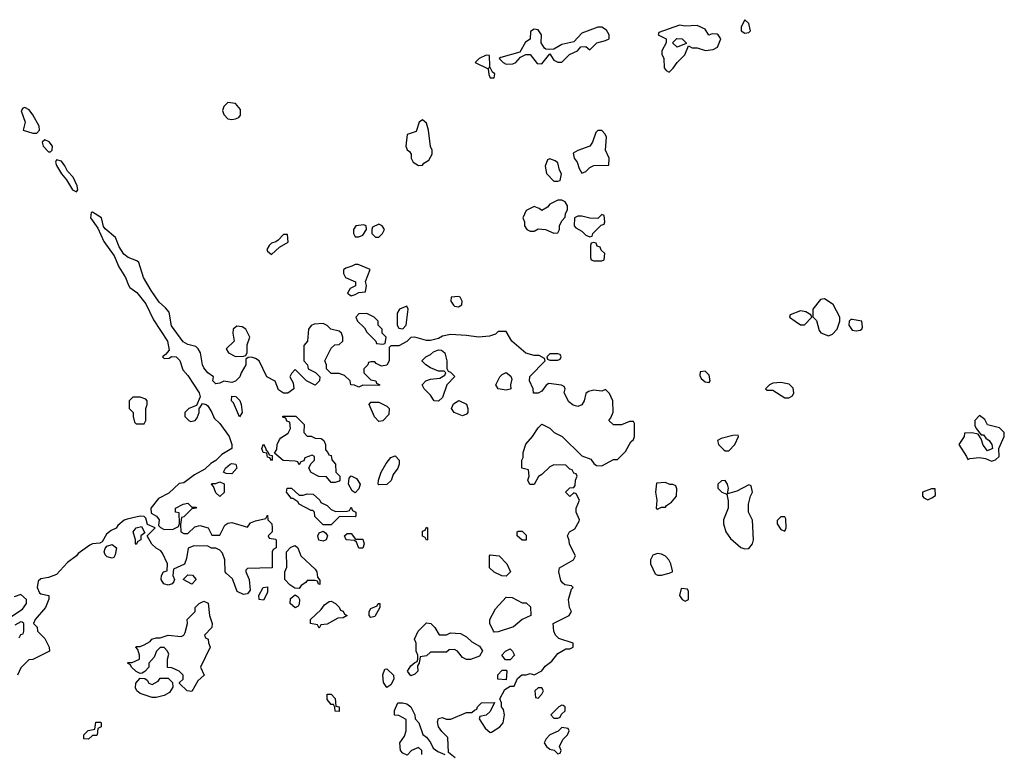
# Model space of a CAD drawing. Header units: inches. Extents: x 2380249 to 2585472, y 382747 to 546448.
# Tile 92 of 256: x 2463844 to 2468794, y 461472 to 465166. Entities that reach past the tile are written whole.
import ezdxf

# ---------------------------------------------------------------- set-up
doc = ezdxf.new("R2010")
doc.units = ezdxf.units.IN
doc.header["$MEASUREMENT"] = 0
doc.layers.add('C4466', color=7, linetype='Continuous')

msp = doc.modelspace()

# ---------------------------------------------------------------- linework, layer by layer
at = {"layer": 'C4466', "color": 4, "elevation": 56}
for points in [[(2467490, 465166), (2467472, 465130), (2467472, 465110), (2467490, 465098), (2467510, 465102), (2467518, 465110), (2467510, 465146)], [(2466750, 465128.7), (2466670, 465099), (2466630, 465055.3), (2466570, 465042), (2466530, 465018), (2466510, 465015.3), (2466490, 465018), (2466483.1, 465023.1), (2466466, 465050), (2466468, 465090), (2466450, 465115.3), (2466430, 465118), (2466412.7, 465107.3), (2466411.3, 465068.7), (2466387.3, 465052.7), (2466358, 465002), (2466263.6, 464976.4), (2466254, 464970), (2466274, 464950), (2466290, 464942), (2466323.6, 464943.6), (2466338, 464950), (2466362, 464978), (2466388.4, 464991.6), (2466410, 464991.3), (2466446.4, 464946.4), (2466470, 464944.7), (2466510, 464994), (2466530, 464962), (2466550, 464952), (2466570, 464952), (2466609, 464991), (2466648, 465010), (2466666, 465030), (2466691.1, 465031.1), (2466710, 465014), (2466746, 465050), (2466790, 465061), (2466808, 465070), (2466808, 465090), (2466793.6, 465113.6), (2466770, 465128)], [(2467162, 465138), (2467058, 465102), (2467054, 465090), (2467094, 465070), (2467094, 465050), (2467072, 465010), (2467072.7, 464992.7), (2467082, 464970), (2467083.6, 464923.6), (2467094, 464910), (2467110, 464902), (2467130, 464922), (2467148.9, 464951.1), (2467188, 464990), (2467206, 465034), (2467224.7, 465024.7), (2467250, 465024.7), (2467291.6, 465011.6), (2467330, 465016), (2467352.5, 465027.5), (2467368.7, 465070), (2467355.3, 465090), (2467350, 465094), (2467324.7, 465095.3), (2467308.4, 465088.4), (2467290, 465118), (2467250, 465137.2), (2467190, 465133.2)], [(2467150, 465028), (2467126, 465050), (2467148.4, 465071.6), (2467174, 465070), (2467194, 465050), (2467194, 465046)], [(2466190, 464988), (2466154, 464970), (2466134, 464950), (2466199.6, 464919.6), (2466202, 464890), (2466210, 464874), (2466230, 464874), (2466233.6, 464893.6), (2466222, 464902), (2466210, 464926), (2466202, 464922), (2466207.3, 464932.7), (2466206, 464986)], [(2463870, 464724), (2463859.6, 464720.4), (2463851.6, 464708.4), (2463871.3, 464650), (2463862, 464610), (2463910, 464596), (2463930, 464596), (2463944, 464610), (2463942, 464630), (2463910, 464688), (2463891.8, 464711.8)], [(2464890, 464748.7), (2464871.3, 464730), (2464864.7, 464710), (2464871, 464690), (2464890, 464666.8), (2464910, 464664), (2464930, 464667.3), (2464946, 464674), (2464954.5, 464685.5), (2464954, 464714), (2464930, 464745.2)], [(2465870, 464662), (2465852, 464650), (2465836.9, 464603.1), (2465792, 464588), (2465784.7, 464530), (2465791.6, 464511.6), (2465803.6, 464503.6), (2465812, 464490), (2465812, 464470), (2465822, 464450), (2465850, 464432), (2465870, 464434), (2465876.4, 464443.6), (2465900.4, 464459.6), (2465918, 464490), (2465918, 464510), (2465908.9, 464528.9), (2465899, 464610), (2465890, 464646)], [(2466770, 464608), (2466750, 464608), (2466741, 464599), (2466724.7, 464550), (2466710.9, 464529.1), (2466650, 464508.7), (2466626, 464494), (2466631.3, 464470), (2466646, 464450), (2466656.9, 464416.9), (2466670, 464394), (2466690, 464402), (2466710, 464422), (2466730, 464432), (2466806, 464434), (2466808, 464470), (2466788.7, 464510), (2466794.6, 464574.6), (2466788, 464590)], [(2463970, 464562), (2463958, 464550), (2463962.8, 464530), (2463990, 464501), (2463999, 464501), (2464008, 464510), (2464008.7, 464530), (2463992.5, 464552.5)], [(2464030, 464462), (2464024, 464450), (2464030, 464432), (2464054.8, 464390), (2464079.9, 464359.9), (2464110, 464311), (2464130, 464301), (2464137.2, 464310), (2464134, 464330), (2464113.6, 464373.6), (2464084.5, 464404.5), (2464071.7, 464431.7), (2464053.8, 464453.8)], [(2466510, 464466), (2466498, 464462), (2466486, 464430), (2466492.7, 464392.7), (2466530, 464354), (2466550, 464354), (2466562, 464358), (2466568, 464390), (2466558, 464410), (2466550, 464446), (2466536.4, 464456.4)], [(2466570, 464258), (2466550, 464258), (2466510, 464238), (2466496.9, 464223.1), (2466470, 464206), (2466456.4, 464216.4), (2466430, 464226), (2466390, 464206), (2466374, 464170), (2466382, 464150), (2466382, 464130), (2466394, 464110), (2466410, 464102), (2466430, 464102), (2466450, 464114), (2466488.4, 464111.6), (2466530, 464092), (2466550, 464094), (2466558, 464110), (2466558, 464130), (2466570, 464154), (2466587.3, 464172.7), (2466588.4, 464191.6), (2466598, 464210), (2466598, 464230), (2466586, 464250)], [(2466770, 464186), (2466750, 464166), (2466710, 464168), (2466670, 464178), (2466650, 464178), (2466634, 464170), (2466632, 464130), (2466639.6, 464119.6), (2466670, 464102), (2466690, 464082), (2466710, 464074), (2466722, 464078), (2466726, 464090), (2466767.3, 464132.7), (2466782, 464138), (2466786, 464150), (2466782, 464182)], [(2465574, 464134), (2465534, 464130), (2465522, 464110), (2465522, 464090), (2465530, 464074), (2465550, 464074), (2465570, 464082), (2465588, 464110), (2465586, 464130)], [(2465650, 464138), (2465618, 464122), (2465614, 464110), (2465614, 464090), (2465632.7, 464072.7), (2465650, 464072), (2465668, 464090), (2465678, 464110), (2465666, 464130)], [(2465190, 464086), (2465170, 464086), (2465143.6, 464056.4), (2465132, 464048), (2465110, 464042), (2465098, 464030), (2465086.8, 464010), (2465090, 464002), (2465110, 463984.7), (2465150, 464022), (2465193.6, 464046.4)], [(2466730, 464046), (2466718, 464042), (2466714, 464030), (2466714, 463970), (2466718, 463958), (2466730, 463954), (2466770, 463954), (2466782, 463958), (2466786, 463990), (2466767.3, 464007.3), (2466762, 464022), (2466747.3, 464027.3), (2466742, 464042)], [(2465530, 463935.3), (2465514.4, 463925.6), (2465483.6, 463916.4), (2465472.7, 463907.3), (2465472, 463890), (2465482, 463870), (2465532.7, 463847.3), (2465532.7, 463827.3), (2465505.4, 463814.6), (2465492, 463790), (2465510, 463778), (2465530, 463784.7), (2465550, 463794), (2465582, 463798), (2465588, 463830), (2465582, 463850), (2465606, 463910), (2465545.4, 463934.6)], [(2466050, 463774), (2466014, 463770), (2466012, 463750), (2466024.7, 463730), (2466030, 463724.7), (2466050, 463722), (2466067.3, 463732.7), (2466068, 463750), (2466058, 463770)], [(2467890, 463762), (2467870, 463758), (2467832, 463710), (2467832, 463672), (2467850, 463654), (2467863.6, 463603.6), (2467871.3, 463591.3), (2467910, 463576), (2467930, 463584.7), (2467954, 463610), (2467968, 463650), (2467968, 463670), (2467933.2, 463733.2)], [(2465590, 463688), (2465550, 463686), (2465534, 463670), (2465542, 463650), (2465576.9, 463616.9), (2465590, 463594), (2465634, 463550), (2465638, 463538), (2465670, 463534), (2465682, 463538), (2465686, 463570), (2465666, 463590), (2465666, 463610), (2465646, 463630), (2465646, 463650), (2465626, 463670)], [(2465790, 463726), (2465754, 463710), (2465742, 463690), (2465742, 463630), (2465750, 463614), (2465770, 463612), (2465788, 463630), (2465798, 463710)], [(2467770, 463702), (2467718, 463682), (2467714, 463670), (2467742, 463650), (2467770, 463631.3), (2467790, 463632), (2467826, 463670), (2467822, 463682), (2467796.4, 463696.4)], [(2468030, 463658), (2468022, 463658), (2468014, 463650), (2468012, 463630), (2468030, 463604.7), (2468050, 463601), (2468070, 463604.7), (2468078, 463610), (2468080.4, 463619.6), (2468078, 463650)], [(2464936, 463624), (2464918, 463610), (2464916, 463590), (2464922, 463550), (2464882, 463510), (2464894, 463490), (2464930, 463472), (2464970, 463474), (2464982, 463478), (2464987.3, 463492.7), (2464988, 463530), (2465002, 463570), (2464982, 463610), (2464962, 463622)], [(2465950, 463248), (2465928, 463250), (2465910, 463278), (2465878, 463310), (2465868, 463330), (2465886, 463350), (2465910, 463358), (2465956.4, 463363.6), (2465982, 463378), (2465986, 463390), (2465978, 463398), (2465950, 463398), (2465910, 463415.3), (2465886, 463430), (2465868.4, 463448.4), (2465868.4, 463451.6), (2465886, 463470), (2465910, 463482), (2465924.7, 463495.3), (2465950, 463506), (2465964.7, 463504.7), (2465982, 463490), (2465991.3, 463450), (2465992, 463412), (2465998, 463398), (2466010, 463394), (2466031.3, 463371.3), (2465991.1, 463328.9), (2465970, 463266)], [(2466550, 463486), (2466510, 463486), (2466494, 463470), (2466498, 463458), (2466510, 463454), (2466550, 463454), (2466562, 463458), (2466566, 463470), (2466562, 463482)], [(2466290, 463302), (2466248.9, 463308.9), (2466238, 463330), (2466258, 463370), (2466270, 463382), (2466290, 463392), (2466312.7, 463372.7), (2466318, 463358), (2466312, 463330), (2466314, 463310), (2466310, 463308)], [(2467290, 463398), (2467265.4, 463394.6), (2467263.6, 463376.4), (2467270, 463362), (2467290, 463344.7), (2467310, 463342), (2467315.3, 463350), (2467310, 463378)], [(2467670, 463342), (2467630, 463338), (2467614, 463330), (2467594, 463310), (2467602, 463302), (2467630, 463302), (2467690, 463264.7), (2467710, 463264.7), (2467730, 463274), (2467735.3, 463290), (2467733.2, 463313.2), (2467713.2, 463333.2)], [(2464450, 463268), (2464412.7, 463267.3), (2464394, 463250), (2464394, 463210), (2464414, 463190), (2464414, 463170), (2464422, 463142), (2464430, 463134), (2464470, 463134), (2464478, 463150), (2464478, 463210), (2464486, 463230), (2464486, 463250), (2464478, 463258)], [(2464950, 463169), (2464919, 463239), (2464909, 463250), (2464910, 463272), (2464931.6, 463271.6), (2464951.1, 463251.1), (2464958, 463230), (2464962, 463190)], [(2465650, 463146), (2465628.4, 463168.4), (2465602, 463230), (2465610, 463242), (2465650, 463242), (2465690, 463222), (2465702, 463210), (2465699.6, 463180.4), (2465670, 463148)], [(2466070, 463174), (2466028.7, 463190), (2466015.3, 463210), (2466025.2, 463234.8), (2466051.3, 463251.3), (2466090, 463232), (2466098, 463210), (2466098, 463190), (2466090, 463182)], [(2465290, 463072), (2465310, 463072), (2465330, 463062), (2465359.6, 463059.6), (2465374, 463050), (2465382, 463030), (2465382, 463002), (2465394, 462990), (2465398, 462978), (2465410, 462974), (2465412.7, 462952.7), (2465432, 462930), (2465434, 462890), (2465454, 462870), (2465454, 462850), (2465450, 462846), (2465430, 462838), (2465410, 462838), (2465387.3, 462867.3), (2465348.9, 462868.9), (2465310, 462888), (2465298, 462910), (2465307.3, 462932.7), (2465326, 462950), (2465326, 462970), (2465315.3, 462975.3), (2465278, 462962), (2465272.7, 462947.3), (2465258, 462942), (2465250, 462928), (2465242, 462942), (2465230, 462946), (2465168.4, 462948.4), (2465126, 462986), (2465136.4, 463003.6), (2465138, 463030), (2465150, 463054), (2465156.4, 463063.6), (2465194, 463086), (2465206, 463110), (2465202, 463142), (2465187.3, 463147.3), (2465182, 463162), (2465167.3, 463167.3), (2465167.3, 463172.7), (2465232.7, 463172.7), (2465274, 463130), (2465272, 463090)], [(2468670, 463175.3), (2468646, 463150), (2468645.4, 463125.4), (2468652, 463110), (2468678, 463078), (2468690, 463078), (2468701.4, 463061.4), (2468718, 463050), (2468732, 463030), (2468734, 463010), (2468710, 462998), (2468687, 463027), (2468678, 463058), (2468662, 463082), (2468630, 463088.7), (2468594, 463086), (2468592, 463070), (2468566, 463030), (2468604.7, 462970), (2468610, 462954), (2468620.2, 462959.8), (2468670, 462964.7), (2468699.6, 462959.6), (2468730, 462946), (2468750, 462952), (2468768, 462970), (2468766, 463010), (2468794, 463070), (2468794, 463090), (2468770, 463113.2), (2468709.3, 463129.3), (2468695.5, 463155.5)], [(2467456.4, 463076.4), (2467430, 463075.3), (2467370, 463059), (2467352, 463050), (2467358, 463030), (2467383.5, 463003.5), (2467390, 462998), (2467410, 462998), (2467439, 463030), (2467458, 463070)], [(2465110, 462948.7), (2465102, 462962), (2465090, 462966), (2465086, 462986), (2465068.7, 462990), (2465062, 463010), (2465070, 463031.3), (2465082, 463010), (2465082, 463002), (2465094, 462990), (2465098, 462978), (2465114, 462974), (2465114, 462950)], [(2465650, 462826), (2465646, 462830), (2465648, 462850), (2465662, 462890), (2465686.3, 462933.7), (2465710, 462964.7), (2465732, 462972), (2465752, 462950), (2465752, 462930), (2465744.7, 462910), (2465722, 462878), (2465711, 462849), (2465690, 462828)], [(2464910, 462882), (2464883.1, 462883.1), (2464869, 462890), (2464879, 462910), (2464902, 462930), (2464910, 462934), (2464930.6, 462930.6), (2464936, 462910)], [(2464850, 462768), (2464830, 462786), (2464818, 462818), (2464808, 462830), (2464810, 462834), (2464830, 462834), (2464850, 462842), (2464871.6, 462831.6), (2464871.6, 462788.4)], [(2465530, 462786), (2465516.4, 462796.4), (2465498, 462830), (2465500.4, 462859.6), (2465510, 462872), (2465538, 462858), (2465556, 462830), (2465550, 462806)], [(2467090, 462839), (2467045.4, 462834.6), (2467040.7, 462790), (2467046.8, 462750), (2467044.7, 462710), (2467050, 462704.7), (2467070, 462714), (2467090, 462714), (2467096.4, 462723.6), (2467120.4, 462739.6), (2467146, 462770), (2467147.3, 462807.3), (2467142, 462822), (2467128, 462828), (2467112, 462828)], [(2467390, 462848), (2467372.7, 462847.3), (2467354, 462830), (2467354, 462810), (2467374, 462790), (2467399.6, 462779.6), (2467406.4, 462746.4), (2467406, 462710), (2467382.8, 462650), (2467382.8, 462630), (2467394.8, 462590), (2467416.8, 462556.8), (2467470, 462511.3), (2467490, 462504.7), (2467510, 462506), (2467529, 462530), (2467534, 462550), (2467528.4, 462648.4), (2467508, 462690), (2467508, 462730), (2467518, 462770), (2467528, 462790), (2467522, 462822), (2467510, 462826), (2467450, 462795.3), (2467402, 462782), (2467408, 462810), (2467402, 462830)], [(2465250, 462774), (2465270, 462774), (2465290, 462782), (2465319.6, 462779.6), (2465354, 462750), (2465358, 462738), (2465390, 462722), (2465410, 462702), (2465432.7, 462692.7), (2465490, 462694), (2465502, 462698), (2465510, 462714), (2465518, 462698), (2465534, 462690), (2465534, 462670), (2465530, 462666), (2465452.7, 462667.3), (2465410, 462626), (2465370, 462626), (2465327.3, 462667.3), (2465326, 462690), (2465318, 462698), (2465310, 462698), (2465250, 462728.7), (2465242, 462742), (2465217.2, 462757.2), (2465210, 462757.2), (2465186, 462790), (2465189.2, 462810.8), (2465210.8, 462810.8)], [(2468427.3, 462807.3), (2468382, 462790), (2468382, 462770), (2468390, 462762), (2468410, 462752), (2468430, 462762), (2468447.3, 462772.7), (2468446, 462806)], [(2467690, 462666), (2467670, 462666), (2467652.7, 462647.3), (2467652, 462630), (2467670, 462602), (2467690, 462594), (2467698, 462610), (2467696.4, 462656.4)], [(2464430, 462526), (2464426, 462530), (2464426, 462550), (2464415.3, 462590), (2464430, 462611.3), (2464456.9, 462616.9), (2464474, 462586), (2464454, 462570), (2464454, 462550), (2464438, 462542)], [(2465370, 462543.7), (2465348.3, 462548.3), (2465342.7, 462570), (2465350, 462584.7), (2465370, 462594), (2465383.6, 462583.6), (2465392, 462570), (2465384.7, 462550)], [(2465890, 462548), (2465882, 462562), (2465868.7, 462568.7), (2465870, 462594), (2465882, 462598), (2465890, 462614), (2465894, 462610), (2465894, 462550)], [(2466370, 462548), (2466346, 462570), (2466346, 462590), (2466350, 462594), (2466370, 462594), (2466390, 462574), (2466390, 462548)], [(2465532.7, 462552.7), (2465570, 462554), (2465576, 462530), (2465570, 462508), (2465550, 462508), (2465538, 462538), (2465527.3, 462547.3), (2465486, 462550), (2465478, 462570), (2465490, 462582), (2465510, 462582)], [(2464310, 462458), (2464284.7, 462464.7), (2464274, 462474), (2464269.3, 462489.3), (2464273.6, 462506.4), (2464282, 462518), (2464310, 462526), (2464331, 462510), (2464324.7, 462475.3), (2464318, 462462)], [(2465354, 462326), (2465347.3, 462327.3), (2465342, 462342), (2465330, 462346), (2465290, 462346), (2465283.6, 462336.4), (2465259.6, 462320.4), (2465250, 462306), (2465227.3, 462307.3), (2465203.1, 462323.1), (2465178, 462350), (2465178, 462390), (2465187.3, 462412.7), (2465186, 462490), (2465207.3, 462512.7), (2465230, 462522), (2465242, 462510), (2465258, 462470), (2465330, 462402), (2465338, 462390), (2465342, 462362), (2465352.7, 462347.3)], [(2466290, 462368), (2466268.7, 462368.7), (2466230, 462388), (2466206, 462410), (2466206, 462470), (2466210, 462474), (2466254, 462470), (2466294, 462430), (2466312, 462390)], [(2467050, 462482), (2467026.8, 462473.2), (2467016, 462450), (2467016, 462430), (2467039.6, 462379.6), (2467050, 462372), (2467070, 462372), (2467110, 462382), (2467126, 462390), (2467126, 462394), (2467118, 462430), (2467108, 462450), (2467090, 462468), (2467070, 462478)], [(2464710, 462328), (2464666, 462350), (2464690, 462374), (2464712.7, 462372.7), (2464732, 462350)], [(2465070, 462246), (2465048.7, 462250), (2465046, 462270), (2465068, 462310), (2465090, 462314), (2465090, 462286)], [(2467170, 462306), (2467162, 462270), (2467174, 462250), (2467190, 462242), (2467206, 462250), (2467206, 462290), (2467202, 462302)], [(2465230, 462208.7), (2465204, 462230), (2465205.2, 462254.8), (2465230, 462274), (2465243.6, 462263.6), (2465251.3, 462250), (2465250, 462226), (2465243.6, 462216.4)], [(2466370, 462234), (2466390, 462234), (2466412.7, 462212.7), (2466414, 462170), (2466370, 462148.7), (2466327.3, 462112.7), (2466250, 462088), (2466230, 462086), (2466226, 462090), (2466208, 462130), (2466208, 462150), (2466236.4, 462203.6), (2466290, 462262), (2466319.6, 462259.6)], [(2464710, 461788), (2464686, 461790), (2464647.3, 461827.3), (2464647.3, 461832.7), (2464666, 461850), (2464666, 461870), (2464646, 461890), (2464610, 461906), (2464587.3, 461907.3), (2464588, 461950), (2464594.6, 461974.6), (2464588, 461990), (2464570, 462008), (2464550, 462008), (2464532, 461990), (2464519.8, 461960.2), (2464494, 461930), (2464494, 461910), (2464472.7, 461887.3), (2464459.6, 461880.4), (2464450, 461878), (2464430, 461888), (2464406, 461910), (2464402, 461922), (2464386, 461930), (2464390, 461934), (2464410, 461934), (2464446, 461950), (2464446, 461970), (2464438, 461998), (2464428, 462010), (2464430, 462014), (2464450, 462014), (2464470, 462022), (2464500.4, 462039.6), (2464509.1, 462050.9), (2464530, 462058), (2464550, 462058), (2464590, 462071), (2464655.3, 462064.7), (2464668.7, 462071.3), (2464676.4, 462083.6), (2464688, 462130), (2464686, 462150), (2464726, 462190), (2464726, 462210), (2464746, 462230), (2464770, 462242), (2464791.6, 462231.6), (2464798, 462170), (2464812, 462130), (2464810.9, 462109.1), (2464774, 462070), (2464778, 462058), (2464792, 462050), (2464792.7, 462032.7), (2464802, 462010), (2464754, 461910), (2464772, 461870), (2464739.6, 461840.4)], [(2465350, 462106), (2465342, 462122), (2465306, 462130), (2465306, 462150), (2465360.4, 462199.6), (2465376.4, 462223.6), (2465400.4, 462239.6), (2465410, 462242), (2465432, 462230), (2465450, 462212), (2465456.9, 462196.9), (2465470, 462191), (2465476.9, 462176.9), (2465490.7, 462170), (2465470, 462158), (2465443.6, 462156.4), (2465390, 462126), (2465358, 462122)], [(2465610, 462159.3), (2465600.9, 462170), (2465601.2, 462190), (2465610, 462204.7), (2465642, 462218), (2465646, 462230), (2465654, 462230), (2465654, 462210), (2465630, 462164)], [(2465990, 462072), (2466010, 462082), (2466059.6, 462079.6), (2466090, 462062), (2466116.9, 462036.9), (2466155.3, 462015.3), (2466171.6, 461991.6), (2466155.3, 461964.7), (2466110, 461948), (2466090, 461948), (2466070, 461958), (2466046, 461990), (2466030, 461998), (2466003.6, 461996.4), (2465990, 461986), (2465910, 461986), (2465890, 461966), (2465858, 461962), (2465852, 461930), (2465843.6, 461916.4), (2465846, 461890), (2465830, 461874), (2465810, 461867), (2465793.2, 461890), (2465810, 461916), (2465830, 461934), (2465842, 461938), (2465846, 461950), (2465846, 461970), (2465838, 461990), (2465838, 462030), (2465828.7, 462050), (2465848, 462090), (2465890, 462132), (2465912, 462130), (2465932, 462110), (2465952.7, 462072.7)], [(2466310, 461946), (2466287.3, 461947.3), (2466268, 461970), (2466286, 461990), (2466310, 462002), (2466322, 461990), (2466332, 461970)], [(2465690, 461808), (2465672.5, 461832.5), (2465669.3, 461870.7), (2465680.2, 461899.8), (2465690, 461900.7), (2465723.8, 461870), (2465726, 461850), (2465710, 461821.2)], [(2464510, 461758), (2464450, 461777.2), (2464434, 461790), (2464426.3, 461806.3), (2464428.7, 461830), (2464450, 461854), (2464472.7, 461852.7), (2464484.7, 461844.7), (2464494, 461830), (2464510, 461822), (2464540.4, 461839.6), (2464550, 461854), (2464590, 461854), (2464612.7, 461832.7), (2464614, 461810), (2464596.9, 461783.1), (2464570, 461768), (2464530, 461758)], [(2466290, 461846), (2466248.7, 461850), (2466248.4, 461871.6), (2466270, 461894), (2466290, 461894), (2466294, 461890)], [(2466470, 461806), (2466450, 461806), (2466434, 461790), (2466438, 461758), (2466450, 461754), (2466470, 461774), (2466478, 461790)], [(2465450, 461686), (2465430, 461688), (2465428.9, 461708.9), (2465422, 461722), (2465410, 461722), (2465390, 461748), (2465390, 461774), (2465410, 461774), (2465430, 461752), (2465434, 461714), (2465451, 461710)], [(2466570, 461718), (2466554, 461710), (2466514, 461670), (2466530, 461654), (2466550, 461654), (2466562, 461658), (2466567.3, 461672.7), (2466586, 461690), (2466586, 461710), (2466576.4, 461716.4)], [(2464190, 461548), (2464166, 461550), (2464166, 461570), (2464188.7, 461591.3), (2464222, 461598), (2464227.3, 461632.7), (2464250, 461634), (2464254, 461630), (2464254, 461610), (2464238, 461602), (2464234, 461570), (2464230, 461566), (2464210, 461566)], [(2466570, 461606), (2466551.6, 461588.4), (2466510, 461568.7), (2466491.3, 461550), (2466481, 461530), (2466492, 461510), (2466510, 461498), (2466532, 461492), (2466550, 461474), (2466562, 461478), (2466566, 461490), (2466558, 461510), (2466574.6, 461545.4), (2466598, 461570), (2466606, 461590), (2466602, 461602)]]:
    msp.add_lwpolyline(points, close=True, dxfattribs=at)
for points in [[(2466033.9, 461453.9), (2466000.1, 461480.1), (2465996.9, 461556.9), (2465966.1, 461586.1), (2465949.5, 461610), (2465944.5, 461635.5), (2465950, 461652), (2465970, 461656), (2465988.3, 461648.3), (2466012, 461648), (2466090, 461682), (2466118, 461682), (2466130, 461694), (2466142, 461698), (2466146, 461710), (2466166, 461730), (2466232, 461732), (2466210, 461686), (2466190, 461668), (2466158, 461662), (2466154, 461650), (2466183.5, 461603.5), (2466210, 461582), (2466216.4, 461583.6), (2466258, 461610), (2466274, 461630), (2466282, 461670), (2466276.4, 461696.4), (2466266, 461710), (2466266, 461730), (2466258, 461750), (2466283.1, 461796.9), (2466310, 461814), (2466330, 461814), (2466347.3, 461852.7), (2466368, 461872), (2466390, 461872), (2466410, 461878), (2466430, 461872), (2466468.9, 461891.1), (2466485.6, 461914.4), (2466520.2, 461939.8), (2466550, 461978), (2466590, 462002), (2466610, 462002), (2466626, 462010), (2466626, 462030), (2466554.6, 462054.6), (2466538, 462070), (2466528.7, 462090), (2466526, 462130), (2466606, 462170), (2466618, 462190), (2466608, 462210), (2466604, 462250), (2466618, 462302), (2466626, 462310), (2466618, 462318), (2466584, 462324), (2466573.6, 462333.6), (2466565.2, 462345.2), (2466554, 462390), (2466558, 462410), (2466628, 462450), (2466638, 462470), (2466608.4, 462528.4), (2466607.3, 462547.3), (2466598, 462570), (2466608.9, 462591.1), (2466634.6, 462605.4), (2466656.4, 462643.6), (2466658, 462650), (2466642, 462690), (2466642, 462710), (2466658, 462750), (2466642, 462782), (2466630, 462786), (2466610, 462768), (2466588.7, 462790), (2466610, 462812), (2466630, 462814), (2466636.4, 462823.6), (2466638, 462850), (2466646, 462870), (2466642, 462882), (2466630, 462886), (2466622, 462902), (2466610, 462906), (2466590, 462926), (2466530, 462928), (2466510, 462918), (2466470, 462878), (2466451.6, 462868.4), (2466431.3, 462828.7), (2466408.4, 462828.4), (2466398, 462850), (2466406, 462870), (2466402, 462902), (2466368, 462910), (2466368, 462950), (2466375.3, 462964.7), (2466375.3, 462990), (2466389.3, 463030.7), (2466422, 463070), (2466450, 463114), (2466470, 463132), (2466510, 463112), (2466530.7, 463090.7), (2466572, 463070), (2466670, 462972), (2466716, 462956), (2466730, 462934), (2466743.6, 462923.6), (2466770, 462922), (2466830, 462954), (2466850, 462954), (2466890, 462994), (2466916.4, 463043.6), (2466930, 463054), (2466935.3, 463070), (2466935.3, 463135.3), (2466930, 463146), (2466910, 463146), (2466870, 463128), (2466830, 463128), (2466806, 463150), (2466816.4, 463163.6), (2466827.3, 463192.7), (2466826, 463250), (2466810, 463286), (2466790, 463306), (2466770, 463298), (2466730, 463302), (2466703.6, 463296.4), (2466690, 463286), (2466682.8, 463250), (2466670.7, 463229.3), (2466650, 463221.2), (2466626.8, 463226.8), (2466604.5, 463244.5), (2466582, 463290), (2466586, 463310), (2466582, 463322), (2466567.3, 463327.3), (2466503.6, 463336.4), (2466491.6, 463328.4), (2466470, 463298), (2466450, 463288), (2466427.3, 463287.3), (2466426, 463310), (2466408, 463350), (2466408.4, 463371.6), (2466486, 463450), (2466482, 463462), (2466456.4, 463476.4), (2466430, 463478), (2466389.1, 463489.1), (2466318, 463550), (2466290, 463598), (2466250, 463598), (2466236, 463584), (2466206, 463574), (2466150, 463568.7), (2466090, 463578), (2466010, 463582), (2465970, 463574), (2465950, 463562), (2465910, 463553.2), (2465890, 463553.2), (2465830, 463568.7), (2465810, 463568), (2465790, 463548), (2465750, 463526), (2465710, 463526), (2465702, 463518), (2465702, 463450), (2465690, 463428), (2465663.1, 463423.1), (2465636.4, 463436.4), (2465630, 463446), (2465610, 463446), (2465598, 463442), (2465594, 463430), (2465574, 463410), (2465574, 463390), (2465610, 463354), (2465634, 463350), (2465638, 463338), (2465654, 463330), (2465650, 463326), (2465570, 463328), (2465550, 463318), (2465527.3, 463327.3), (2465508.9, 463328.9), (2465506, 463350), (2465476.4, 463376.4), (2465450, 463386), (2465410, 463386), (2465386, 463410), (2465386, 463430), (2465378, 463450), (2465410, 463514), (2465428.4, 463531.6), (2465450, 463532), (2465468, 463550), (2465468.7, 463570), (2465462, 463590), (2465450, 463599), (2465409, 463609), (2465390, 463628), (2465370, 463638), (2465325.4, 463634.6), (2465310, 463628.7), (2465296, 463610), (2465290.9, 463549.1), (2465272.7, 463527.3), (2465272, 463450), (2465292, 463430), (2465294, 463410), (2465331.6, 463391.6), (2465354, 463370), (2465352, 463350), (2465330, 463328), (2465286, 463350), (2465230, 463406), (2465210, 463386), (2465202, 463370), (2465219.6, 463339.6), (2465222, 463310), (2465191.6, 463288.4), (2465170, 463288), (2465144.7, 463304.7), (2465128.4, 463348.4), (2465086, 463370), (2465048, 463450), (2465030, 463462), (2465010, 463468), (2464992.7, 463467.3), (2464982, 463458), (2464982, 463430), (2464958, 463390), (2464950.9, 463369.1), (2464930, 463348), (2464910, 463342), (2464870, 463348), (2464850, 463338), (2464830, 463335.3), (2464815.3, 463350), (2464818, 463370), (2464790, 463389.2), (2464770, 463415.3), (2464762.7, 463430), (2464754, 463490), (2464742, 463510), (2464730, 463522), (2464690, 463532), (2464666.2, 463546.2), (2464607, 463627), (2464595.1, 463695.1), (2464577.5, 463717.5), (2464544.7, 463744.7), (2464504.7, 463804.7), (2464466, 463870), (2464444.1, 463944.1), (2464433.6, 463953.6), (2464389.6, 463969.6), (2464367.6, 463987.6), (2464343.9, 464023.9), (2464326, 464070), (2464273.4, 464113.4), (2464266.3, 464126.3), (2464256, 464170), (2464210, 464198), (2464203.6, 464196.4), (2464200.7, 464170), (2464237.1, 464117.1), (2464268, 464050), (2464319, 463979), (2464343.4, 463923.4), (2464376.3, 463870), (2464390.6, 463830.6), (2464398.8, 463818.8), (2464433.4, 463793.4), (2464477.7, 463737.7), (2464517.3, 463657.3), (2464587.3, 463550), (2464595.3, 463504.7), (2464578, 463482), (2464562, 463470), (2464570, 463462), (2464596.4, 463463.6), (2464608, 463472), (2464631.3, 463470), (2464650, 463451.3), (2464665.2, 463405.2), (2464690, 463376), (2464746, 463290), (2464750.9, 463269.1), (2464734, 463226), (2464694, 463210), (2464674, 463190), (2464674, 463170), (2464694, 463150), (2464705.4, 463145.4), (2464726, 463150), (2464736.4, 463163.6), (2464746, 463190), (2464746, 463214), (2464750, 463214), (2464764, 463236), (2464782, 463230), (2464790, 463224.7), (2464810, 463191.3), (2464821.4, 463161.4), (2464850, 463136), (2464897.3, 463070), (2464910.8, 463030), (2464910, 463009), (2464860.7, 462979.3), (2464830.5, 462949.5), (2464805.5, 462934.5), (2464774.4, 462905.6), (2464723.8, 462876.2), (2464670, 462837.2), (2464646.4, 462833.6), (2464594.6, 462785.4), (2464541.6, 462758.4), (2464502.8, 462710), (2464504.7, 462684.7), (2464531.3, 462670), (2464544.7, 462650), (2464542, 462622), (2464551.6, 462611.6), (2464570, 462602), (2464616.4, 462603.6), (2464642, 462618), (2464647.3, 462632.7), (2464646, 462686), (2464628, 462690), (2464628, 462710), (2464666, 462730), (2464690, 462734), (2464710, 462714), (2464730, 462714), (2464734, 462710), (2464710, 462706), (2464670, 462666), (2464658, 462662), (2464652.7, 462627.3), (2464654, 462590), (2464670, 462582), (2464690, 462582), (2464724, 462616), (2464750, 462622), (2464791.1, 462611.1), (2464810, 462574), (2464850, 462574), (2464876.4, 462623.6), (2464890, 462634), (2464910, 462638), (2464990, 462614), (2465004.7, 462635.3), (2465030, 462646), (2465082, 462658), (2465090, 462674), (2465092, 462650), (2465112, 462630), (2465114, 462610), (2465114, 462590), (2465094, 462570), (2465098, 462558), (2465130, 462554), (2465134, 462550), (2465134, 462510), (2465118, 462502), (2465114, 462490), (2465114, 462410), (2464990, 462406), (2464982, 462398), (2464982, 462390), (2464998, 462350), (2465003.6, 462296.4), (2464990, 462278), (2464970, 462275.3), (2464938, 462290), (2464914, 462354), (2464882, 462382), (2464878, 462390), (2464875.3, 462450), (2464863.1, 462483.1), (2464850, 462498), (2464830, 462508), (2464808.4, 462508.4), (2464790, 462518), (2464719.6, 462520.4), (2464692, 462508), (2464683.6, 462456.4), (2464672.7, 462427.3), (2464618, 462402), (2464614, 462370), (2464622, 462350), (2464619.6, 462340.4), (2464611.6, 462328.4), (2464590, 462322), (2464569.6, 462329.6), (2464555.3, 462350), (2464558, 462370), (2464568, 462390), (2464586, 462394), (2464588, 462430), (2464563.1, 462483.1), (2464554.6, 462494.6), (2464530, 462508), (2464508.9, 462528.9), (2464486, 462570), (2464526, 462610), (2464487.3, 462627.3), (2464479, 462659), (2464470, 462668), (2464450, 462668.7), (2464385.4, 462654.6), (2464370, 462648.7), (2464338, 462622), (2464330, 462609.2), (2464303.5, 462596.5), (2464281.4, 462578.6), (2464259.8, 462540.2), (2464247.1, 462532.9), (2464210, 462529.2), (2464196.8, 462523.2), (2464138.8, 462481.2), (2464130, 462469), (2464084.5, 462435.5), (2464030, 462376), (2463990, 462360.9), (2463950, 462354), (2463937.3, 462342.7), (2463932.7, 462310), (2463943.8, 462283.8), (2463950, 462278.8), (2463991, 462271), (2463991.6, 462251.6), (2463974, 462210), (2463922, 462150), (2463914, 462130), (2463931.6, 462111.6), (2463934, 462090), (2463970, 462054), (2463992, 462010), (2463994, 461990), (2463910, 461948), (2463890, 461946), (2463850, 461906), (2463834, 461870)], [(2463790, 462156), (2463858, 462202), (2463878, 462230), (2463878, 462250), (2463850, 462275.3), (2463817.3, 462262.7)], [(2463842, 462058), (2463850, 462074), (2463862, 462078), (2463866, 462090), (2463866, 462130), (2463856.4, 462136.4), (2463850, 462138), (2463819.6, 462120.4)], [(2465866, 461470), (2465866, 461490), (2465850, 461506), (2465814, 461490), (2465792, 461468), (2465770, 461478), (2465758, 461490), (2465755.3, 461530), (2465778, 461562), (2465788, 461590), (2465787.3, 461647.3), (2465750, 461666), (2465728.4, 461668.4), (2465728.4, 461691.6), (2465746, 461730), (2465769, 461731), (2465790, 461726), (2465810.8, 461710), (2465831, 461670), (2465832, 461650), (2465851.3, 461630), (2465871.1, 461571.1), (2465890, 461558), (2465910, 461531.3), (2465922.8, 461502.8), (2465946, 461486), (2465982, 461470)]]:
    msp.add_lwpolyline(points, dxfattribs=at)

doc.saveas('drawing.dxf')
